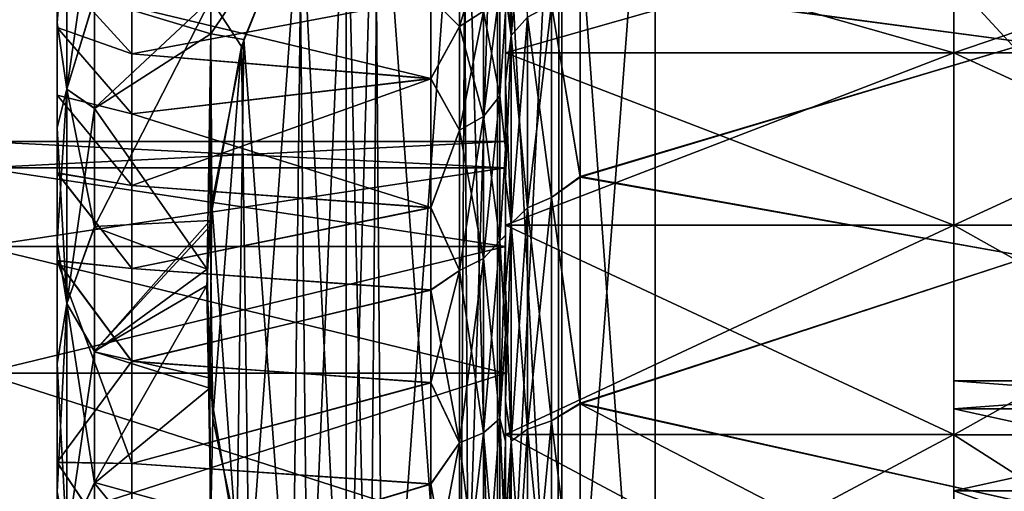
# Model space of a CAD drawing. Header units: metres. Extents: x -62 to 300, y -109 to 109.
# Tile 41 of 256: x -41.49 to -34.9, y -71.54 to -68.39. Entities that reach past the tile are written whole.
import ezdxf

# ---------------------------------------------------------------- set-up
doc = ezdxf.new("R2010")
doc.units = ezdxf.units.M
doc.layers.add('solid_500635', color=7, linetype='CONTINUOUS')

msp = doc.modelspace()

# ---------------------------------------------------------------- linework, layer by layer
at = {"layer": 'solid_500635'}
for points in [[(-37.239399, -65.969872, -15.062011), (-37.239399, -74.630127, -20.06201), (-37.892181, -74.532562, -20.00568)], [(-37.878365, -66.063171, -15.115875), (-37.239399, -65.969872, -15.062011), (-37.892181, -74.532562, -20.00568)], [(-37.239399, -74.630127, 5.7226), (-37.239399, -65.969872, 0.722599), (-37.865692, -66.060005, 0.774636)], [(-29.239401, -65.969872, -15.062011), (-37.239399, -74.630127, -20.06201), (-37.239399, -65.969872, -15.062011)], [(-29.239401, -65.969872, -15.062011), (-29.239401, -74.630127, -20.06201), (-37.239399, -74.630127, -20.06201)], [(-29.239401, -74.630127, 5.7226), (-37.239399, -65.969872, 0.722599), (-37.239399, -74.630127, 5.7226)], [(-29.239401, -74.630127, 5.7226), (-29.239401, -65.969872, 0.722599), (-37.239399, -65.969872, 0.722599)], [(-37.878365, -66.063171, -15.115875), (-38.29311, -74.370338, -19.912024), (-38.293697, -66.229523, -15.211919)], [(-37.878365, -66.063171, -15.115875), (-37.892181, -74.532562, -20.00568), (-38.29311, -74.370338, -19.912024)], [(-37.859783, -74.542007, 5.671723), (-37.865692, -66.060005, 0.774636), (-38.292244, -66.229378, 0.872426)], [(-37.859783, -74.542007, 5.671723), (-37.239399, -74.630127, 5.7226), (-37.865692, -66.060005, 0.774636)], [(-38.293697, -66.229523, -15.211919), (-38.29311, -74.370338, -19.912024), (-38.548706, -74.220604, -19.825571)], [(-38.502178, -66.349014, -15.280906), (-38.293697, -66.229523, -15.211919), (-38.548706, -74.220604, -19.825571)], [(-38.29353, -74.370377, 5.572632), (-38.292244, -66.229378, 0.872426), (-38.519966, -66.360672, 0.948226)], [(-37.859783, -74.542007, 5.671723), (-38.292244, -66.229378, 0.872426), (-38.29353, -74.370377, 5.572632)], [(-39.058777, -73.786133, 5.235319), (-38.519966, -66.360672, 0.948226), (-39.113991, -66.874123, 1.244668)], [(-39.090576, -66.848297, -15.569168), (-38.502178, -66.349014, -15.280906), (-38.548706, -74.220604, -19.825571)], [(-39.058777, -73.786133, 5.235319), (-38.480049, -74.265007, 5.511799), (-38.519966, -66.360672, 0.948226)], [(-38.480049, -74.265007, 5.511799), (-38.29353, -74.370377, 5.572632), (-38.519966, -66.360672, 0.948226)], [(-41.239399, -68.89093, -2.238669), (-41.239399, -67.236946, -1.586302), (-41.239399, -66.429535, -3.180678)], [(-41.239399, -68.439835, -2.995366), (-41.239399, -68.89093, -2.238669), (-41.239399, -66.429535, -3.180678)], [(-41.239399, -68.066376, -3.791248), (-41.239399, -68.439835, -2.995366), (-41.239399, -66.429535, -3.180678)], [(-41.239399, -68.439377, -11.343182), (-41.239399, -66.43071, -11.161655), (-41.239399, -67.239037, -12.756495)], [(-41.239399, -68.439377, -11.343182), (-41.239399, -68.066017, -10.547294), (-41.239399, -66.43071, -11.161655)], [(-39.090576, -66.848297, -15.569168), (-39.148808, -73.686172, -19.517019), (-39.306164, -67.109177, -15.71979)], [(-39.090576, -66.848297, -15.569168), (-38.548706, -74.220604, -19.825571), (-39.148808, -73.686172, -19.517019)], [(-39.306286, -73.490868, 5.064849), (-39.113991, -66.874123, 1.244668), (-39.306458, -67.10936, 1.380482)], [(-39.058777, -73.786133, 5.235319), (-39.113991, -66.874123, 1.244668), (-39.306286, -73.490868, 5.064849)], [(-40.989399, -68.244873, -15.104912), (-40.211205, -67.117912, -14.928155), (-40.211205, -68.482056, -16.301191)], [(-39.604752, -67.576637, -15.989677), (-40.211205, -68.482056, -16.301191), (-40.211205, -67.117912, -14.928155)], [(-39.558632, -73.106117, 4.842714), (-39.306458, -67.10936, 1.380482), (-39.618217, -67.601189, 1.664439)], [(-39.604752, -67.576637, -15.989677), (-39.306164, -67.109177, -15.71979), (-39.305813, -73.491501, -19.404623)], [(-39.558632, -73.106117, 4.842714), (-39.306286, -73.490868, 5.064849), (-39.306458, -67.10936, 1.380482)], [(-39.306164, -67.109177, -15.71979), (-39.148808, -73.686172, -19.517019), (-39.305813, -73.491501, -19.404623)], [(-41.239399, -69.997978, -0.885227), (-41.239399, -67.776199, -0.791494), (-41.239399, -67.236946, -1.586302)], [(-41.239399, -69.412094, -1.53364), (-41.239399, -69.997978, -0.885227), (-41.239399, -67.236946, -1.586302)], [(-41.239399, -68.89093, -2.238669), (-41.239399, -69.412094, -1.53364), (-41.239399, -67.236946, -1.586302)], [(-41.239399, -69.41156, -12.805111), (-41.239399, -67.239037, -12.756495), (-41.239399, -67.77877, -13.551348)], [(-41.239399, -68.890419, -12.099969), (-41.239399, -68.439377, -11.343182), (-41.239399, -67.239037, -12.756495)], [(-41.239399, -69.41156, -12.805111), (-41.239399, -68.890419, -12.099969), (-41.239399, -67.239037, -12.756495)], [(-38.239399, -69.24955, -12.600257), (-38.239399, -67.688538, -12.253039), (-38.239399, -67.244049, -11.410006)], [(-38.239399, -68.335037, -11.140162), (-38.239399, -69.24955, -12.600257), (-38.239399, -67.244049, -11.410006)], [(-38.093094, -67.333679, -12.346413), (-38.201492, -67.474358, -12.265194), (-38.201492, -68.493256, -13.72034)], [(-38.093094, -68.368828, -13.824752), (-38.093094, -67.333679, -12.346413), (-38.201492, -68.493256, -13.72034)], [(-38.201492, -68.493256, -13.72034), (-38.201492, -67.474358, -12.265194), (-38.239399, -68.207932, -13.044716)], [(-38.201492, -67.474358, -2.074217), (-38.201492, -68.493256, -0.619071), (-38.239399, -67.691551, -2.081274)], [(-38.093094, -68.368828, -0.514659), (-38.201492, -68.493256, -0.619071), (-38.201492, -67.474358, -2.074217)], [(-41.174816, -68.850372, 0.922746), (-40.989399, -68.241524, 0.762093), (-40.989399, -67.568062, 0.014008)], [(-41.174816, -67.620003, -0.413793), (-41.174816, -68.850372, 0.922746), (-40.989399, -67.568062, 0.014008)], [(-39.990925, -68.519989, -16.534321), (-40.211205, -68.482056, -16.301191), (-39.604752, -67.576637, -15.989677)], [(-39.990925, -68.519989, -16.534321), (-39.604752, -67.576637, -15.989677), (-39.665943, -72.906754, -19.067019)], [(-39.604752, -67.576637, -15.989677), (-39.305813, -73.491501, -19.404623), (-39.665943, -72.906754, -19.067019)], [(-41.174816, -67.620003, -0.413793), (-41.239399, -67.776199, -0.791494), (-41.239399, -68.40477, -0.029581)], [(-41.174816, -67.620003, -0.413793), (-41.239399, -68.40477, -0.029581), (-41.174816, -68.850372, 0.922746)], [(-41.174816, -67.620003, -13.925618), (-41.239399, -68.407753, -14.313126), (-41.239399, -67.77877, -13.551348)], [(-41.174816, -68.850372, -15.262156), (-41.239399, -68.407753, -14.313126), (-41.174816, -67.620003, -13.925618)], [(-41.174816, -68.850372, -15.262156), (-41.174816, -67.620003, -13.925618), (-40.989399, -68.244873, -15.104912)], [(-40.004501, -68.565414, 2.221138), (-39.618217, -67.601189, 1.664439), (-40.211205, -68.248947, 1.756929)], [(-39.953926, -72.201103, 4.320203), (-39.618217, -67.601189, 1.664439), (-40.004501, -68.565414, 2.221138)], [(-39.953926, -72.201103, 4.320203), (-39.558632, -73.106117, 4.842714), (-39.618217, -67.601189, 1.664439)], [(-38.239399, -69.24955, -12.600257), (-38.239399, -68.207932, -13.044716), (-38.239399, -67.688538, -12.253039)], [(-38.239399, -69.246933, -1.74255), (-38.239399, -67.691551, -2.081274), (-38.239399, -68.211365, -1.289958)], [(-38.201492, -68.493256, -0.619071), (-38.239399, -68.211365, -1.289958), (-38.239399, -67.691551, -2.081274)], [(-38.239399, -69.246933, -1.74255), (-38.239399, -68.333405, -3.202531), (-38.239399, -67.691551, -2.081274)], [(-41.239399, -71.345863, 0.223866), (-41.239399, -68.40477, -0.029581), (-41.239399, -67.776199, -0.791494)], [(-41.239399, -69.997978, -0.885227), (-41.239399, -71.345863, 0.223866), (-41.239399, -67.776199, -0.791494)], [(-38.239399, -68.608902, -2.030871), (-35.239399, -68.608902, -2.030871), (-35.239399, -67.753975, -3.630283)], [(-38.239399, -68.608902, -2.030871), (-35.239399, -67.753975, -3.630283), (-38.239399, -67.753975, -3.630283)], [(-38.239399, -67.753975, -10.709128), (-35.239399, -67.753975, -10.709128), (-35.239399, -68.608902, -12.308539)], [(-38.239399, -67.753975, -10.709128), (-35.239399, -68.608902, -12.308539), (-38.239399, -68.608902, -12.308539)], [(-38.239399, -67.753975, -3.630283), (-38.239399, -67.753975, -10.709128), (-38.239399, -68.608902, -12.308539)], [(-38.239399, -68.608902, -2.030871), (-38.239399, -67.753975, -3.630283), (-38.239399, -68.608902, -12.308539)], [(-35.239399, -67.753975, -10.709128), (-35.239399, -67.753975, -3.630283), (-35.239399, -68.608902, -2.030871)], [(-35.239399, -68.608902, -12.308539), (-35.239399, -67.753975, -10.709128), (-35.239399, -68.608902, -2.030871)], [(-35.239399, -67.75415, -3.6298), (-35.239399, -67.75415, -10.709611), (-35.239399, -68.608871, -12.308682)], [(-32.739399, -68.608871, -12.308682), (-35.239399, -68.608871, -12.308682), (-35.239399, -67.75415, -10.709611)], [(-35.239399, -68.608871, -2.030729), (-35.239399, -67.75415, -3.6298), (-35.239399, -68.608871, -12.308682)], [(-32.739399, -68.608871, -12.308682), (-35.239399, -67.75415, -10.709611), (-32.739399, -67.75415, -10.709611)], [(-32.739399, -67.75415, -3.6298), (-35.239399, -67.75415, -3.6298), (-35.239399, -68.608871, -2.030729)], [(-32.739399, -67.75415, -3.6298), (-35.239399, -68.608871, -2.030729), (-32.739399, -68.608871, -2.030729)], [(-41.239399, -69.997421, -13.453622), (-41.239399, -67.77877, -13.551348), (-41.239399, -68.407753, -14.313126)], [(-41.239399, -69.997421, -13.453622), (-41.239399, -69.41156, -12.805111), (-41.239399, -67.77877, -13.551348)], [(-38.385708, -67.898933, -8.740136), (-38.548058, -68.005615, -8.720195), (-38.548058, -68.43174, -10.217884)], [(-38.385708, -68.330544, -10.257089), (-38.385708, -67.898933, -8.740136), (-38.548058, -68.43174, -10.217884)], [(-37.739399, -68.14254, -0.558663), (-34.739399, -67.920647, -0.842297), (-34.739399, -68.540604, -0.095705)], [(-37.739399, -68.138664, -13.775963), (-34.739399, -68.540604, -14.243707), (-34.739399, -67.920647, -13.497114)], [(-38.548058, -68.43174, -10.217884), (-38.548058, -68.005615, -8.720195), (-38.739399, -68.237457, -9.52669)], [(-38.548058, -68.005615, -5.619216), (-38.548058, -68.43174, -4.121527), (-38.739399, -68.236732, -4.815205)], [(-38.385708, -68.330544, -4.082323), (-38.548058, -68.43174, -4.121527), (-38.548058, -68.005615, -5.619216)], [(-40.739403, -68.615143, -10.56131), (-41.239399, -68.066017, -10.547294), (-41.239399, -68.439377, -11.343182)], [(-40.739395, -68.30114, -9.734515), (-41.239399, -68.066017, -10.547294), (-40.739403, -68.615143, -10.56131)], [(-40.739403, -68.61554, -3.777201), (-41.239399, -68.439835, -2.995366), (-41.239399, -68.066376, -3.791248)], [(-40.739403, -68.61554, -3.777201), (-41.239399, -68.066376, -3.791248), (-40.739395, -68.301407, -4.604069)], [(-37.930744, -68.28569, -13.89451), (-37.739399, -69.435303, -15.114885), (-37.739399, -68.138664, -13.775963)], [(-37.930744, -68.28569, -0.4449), (-37.739399, -68.14254, -0.558663), (-37.739399, -69.439903, 0.779452)], [(-37.739399, -68.138664, -13.775963), (-37.739399, -69.435303, -15.114885), (-34.739399, -68.540604, -14.243707)], [(-37.739399, -69.439903, 0.779452), (-37.739399, -68.14254, -0.558663), (-34.739399, -68.540604, -0.095705)], [(-38.739399, -68.237457, -9.52669), (-40.739395, -68.30114, -9.734515), (-40.739403, -68.615143, -10.56131)], [(-38.739399, -68.782433, -10.917532), (-38.739399, -68.237457, -9.52669), (-40.739403, -68.615143, -10.56131)], [(-38.739399, -68.236732, -4.815205), (-38.739399, -68.780884, -3.424993), (-40.739395, -68.301407, -4.604069)], [(-38.548058, -68.43174, -4.121527), (-38.739399, -68.780884, -3.424993), (-38.739399, -68.236732, -4.815205)], [(-38.548058, -68.43174, -10.217884), (-38.739399, -68.237457, -9.52669), (-38.739399, -68.782433, -10.917532)], [(-38.277309, -68.179077, -4.023644), (-38.277309, -68.895439, -2.584996), (-38.385708, -68.330544, -4.082323)], [(-38.277309, -68.179077, -10.315766), (-38.385708, -68.330544, -10.257089), (-38.385708, -69.033546, -11.668903)], [(-38.277309, -68.895439, -11.754415), (-38.277309, -68.179077, -10.315766), (-38.385708, -69.033546, -11.668903)], [(-38.277309, -68.895439, -11.754415), (-38.239399, -68.335037, -11.140162), (-38.277309, -68.179077, -10.315766)], [(-38.277309, -68.179077, -4.023644), (-38.239399, -68.333405, -3.202531), (-38.277309, -68.895439, -2.584996)], [(-38.239399, -69.831261, -13.282178), (-38.239399, -68.797264, -13.781063), (-38.239399, -68.207932, -13.044716)], [(-38.201492, -68.493256, -13.72034), (-38.239399, -68.207932, -13.044716), (-38.239399, -68.797264, -13.781063)], [(-38.239399, -69.24955, -12.600257), (-38.239399, -69.831261, -13.282178), (-38.239399, -68.207932, -13.044716)], [(-38.239399, -69.828201, -1.060476), (-38.239399, -68.211365, -1.289958), (-38.239399, -68.801064, -0.55404)], [(-38.201492, -68.493256, -0.619071), (-38.239399, -68.801064, -0.55404), (-38.239399, -68.211365, -1.289958)], [(-38.239399, -69.828201, -1.060476), (-38.239399, -69.246933, -1.74255), (-38.239399, -68.211365, -1.289958)], [(-41.174816, -68.850372, 0.922746), (-40.989399, -68.977692, 1.446343), (-40.989399, -68.241524, 0.762093)], [(-41.174816, -68.850372, -15.262156), (-40.989399, -68.244873, -15.104912), (-40.989399, -68.981331, -15.78885)], [(-40.211205, -68.248947, 1.756929), (-40.989399, -68.241524, 0.762093), (-40.989399, -68.977692, 1.446343)], [(-40.989399, -68.981331, -15.78885), (-40.989399, -68.244873, -15.104912), (-40.211205, -68.482056, -16.301191)], [(-40.211205, -68.248947, 1.756929), (-40.989399, -68.977692, 1.446343), (-40.989399, -69.768852, 2.060499)], [(-40.214664, -69.728897, 2.892872), (-40.211205, -68.248947, 1.756929), (-40.989399, -69.768852, 2.060499)], [(-38.739399, -68.780884, -3.424993), (-40.739403, -68.61554, -3.777201), (-40.739395, -68.301407, -4.604069)], [(-40.004501, -68.565414, 2.221138), (-40.211205, -68.248947, 1.756929), (-40.214664, -69.728897, 2.892872)], [(-37.930744, -68.28569, -0.4449), (-37.930744, -69.575195, 0.844605), (-38.093094, -68.368828, -0.514659)], [(-37.930744, -68.28569, -13.89451), (-38.093094, -68.368828, -13.824752), (-38.093094, -69.644951, -15.100881)], [(-37.930744, -69.575195, -15.184016), (-37.930744, -68.28569, -13.89451), (-38.093094, -69.644951, -15.100881)], [(-37.930744, -69.575195, -15.184016), (-37.739399, -69.435303, -15.114885), (-37.930744, -68.28569, -13.89451)], [(-37.930744, -68.28569, -0.4449), (-37.739399, -69.439903, 0.779452), (-37.930744, -69.575195, 0.844605)], [(-38.385708, -68.330544, -4.082323), (-38.385708, -69.033546, -2.670508), (-38.548058, -68.43174, -4.121527)], [(-38.385708, -68.330544, -10.257089), (-38.548058, -68.43174, -10.217884), (-38.548058, -69.125816, -11.611772)], [(-38.385708, -69.033546, -11.668903), (-38.385708, -68.330544, -10.257089), (-38.548058, -69.125816, -11.611772)], [(-38.277309, -68.895439, -2.584996), (-38.385708, -69.033546, -2.670508), (-38.385708, -68.330544, -4.082323)], [(-38.277309, -68.895439, -2.584996), (-38.239399, -68.333405, -3.202531), (-38.239399, -69.246933, -1.74255)], [(-38.277309, -68.895439, -11.754415), (-38.239399, -69.24955, -12.600257), (-38.239399, -68.335037, -11.140162)], [(-38.093094, -68.368828, -0.514659), (-38.093094, -69.644951, 0.76147), (-38.201492, -68.493256, -0.619071)], [(-38.093094, -68.368828, -13.824752), (-38.201492, -68.493256, -13.72034), (-38.201492, -69.749367, -14.976447)], [(-38.093094, -69.644951, -15.100881), (-38.093094, -68.368828, -13.824752), (-38.201492, -69.749367, -14.976447)], [(-37.930744, -69.575195, 0.844605), (-38.093094, -69.644951, 0.76147), (-38.093094, -68.368828, -0.514659)], [(-41.239399, -72.095268, 0.674327), (-41.239399, -69.106735, 0.677936), (-41.239399, -68.40477, -0.029581)], [(-41.174816, -68.850372, 0.922746), (-41.239399, -68.40477, -0.029581), (-41.239399, -69.106735, 0.677936)], [(-41.239399, -71.345863, 0.223866), (-41.239399, -72.095268, 0.674327), (-41.239399, -68.40477, -0.029581)], [(-41.239399, -71.345192, -14.562831), (-41.239399, -68.407753, -14.313126), (-41.239399, -69.110046, -15.020383)], [(-41.174816, -68.850372, -15.262156), (-41.239399, -69.110046, -15.020383), (-41.239399, -68.407753, -14.313126)], [(-41.239399, -71.345192, -14.562831), (-41.239399, -69.997421, -13.453622), (-41.239399, -68.407753, -14.313126)], [(-38.548058, -69.125816, -11.611772), (-38.548058, -68.43174, -10.217884), (-38.739399, -68.782433, -10.917532)], [(-38.548058, -68.43174, -4.121527), (-38.548058, -69.125816, -2.727639), (-38.739399, -68.780884, -3.424993)], [(-38.385708, -69.033546, -2.670508), (-38.548058, -69.125816, -2.727639), (-38.548058, -68.43174, -4.121527)], [(-40.739399, -69.01516, -11.351938), (-41.239399, -68.439377, -11.343182), (-41.239399, -68.890419, -12.099969)], [(-40.739403, -68.615143, -10.56131), (-41.239399, -68.439377, -11.343182), (-40.739399, -69.01516, -11.351938)], [(-40.739399, -69.015648, -2.986613), (-41.239399, -68.89093, -2.238669), (-41.239399, -68.439835, -2.995366)], [(-40.739399, -69.015648, -2.986613), (-41.239399, -68.439835, -2.995366), (-40.739403, -68.61554, -3.777201)], [(-40.989399, -68.981331, -15.78885), (-40.211205, -68.482056, -16.301191), (-40.234863, -70.054321, -17.420166)], [(-40.204475, -69.616486, -17.167381), (-40.234863, -70.054321, -17.420166), (-40.211205, -68.482056, -16.301191)], [(-39.990925, -68.519989, -16.534321), (-40.204475, -69.616486, -17.167381), (-40.211205, -68.482056, -16.301191)], [(-38.201492, -68.493256, -13.72034), (-38.239399, -68.797264, -13.781063), (-38.239399, -69.45182, -14.456866)], [(-38.201492, -69.749367, -14.976447), (-38.201492, -68.493256, -13.72034), (-38.239399, -69.45182, -14.456866)], [(-38.201492, -68.493256, -0.619071), (-38.201492, -69.749367, 0.637036), (-38.239399, -68.801064, -0.55404)], [(-38.093094, -69.644951, 0.76147), (-38.201492, -69.749367, 0.637036), (-38.201492, -68.493256, -0.619071)], [(-40.196461, -71.052589, 3.657108), (-40.004501, -68.565414, 2.221138), (-40.214664, -69.728897, 2.892872)], [(-39.990925, -68.519989, -16.534321), (-40.037766, -71.912003, -18.492701), (-40.204475, -69.616486, -17.167381)], [(-39.953926, -72.201103, 4.320203), (-40.004501, -68.565414, 2.221138), (-40.196461, -71.052589, 3.657108)], [(-39.990925, -68.519989, -16.534321), (-39.665943, -72.906754, -19.067019), (-40.037766, -71.912003, -18.492701)], [(-37.739399, -69.439903, 0.779452), (-34.739399, -68.540604, -0.095705), (-34.739399, -69.972183, 1.209294)], [(-37.739399, -69.435303, -15.114885), (-34.739399, -69.972183, -15.548705), (-34.739399, -68.540604, -14.243707)], [(-38.739399, -68.782433, -10.917532), (-40.739403, -68.615143, -10.56131), (-40.739399, -69.01516, -11.351938)], [(-38.739399, -68.780884, -3.424993), (-40.739399, -69.015648, -2.986613), (-40.739403, -68.61554, -3.777201)], [(-38.239399, -69.759651, -0.628668), (-35.239399, -69.759651, -0.628668), (-35.239399, -68.608902, -2.030871)], [(-38.239399, -69.759651, -0.628668), (-35.239399, -68.608902, -2.030871), (-38.239399, -68.608902, -2.030871)], [(-38.239399, -68.608902, -12.308539), (-35.239399, -68.608902, -12.308539), (-35.239399, -69.759651, -13.710743)], [(-38.239399, -68.608902, -12.308539), (-35.239399, -69.759651, -13.710743), (-38.239399, -69.759651, -13.710743)], [(-38.239399, -68.608902, -2.030871), (-38.239399, -68.608902, -12.308539), (-38.239399, -69.759651, -13.710743)], [(-38.239399, -69.199997, -7.169705), (-38.239399, -68.608902, -2.030871), (-38.239399, -69.759651, -13.710743)], [(-38.239399, -69.378067, -5.589985), (-38.239399, -69.759651, -0.628668), (-38.239399, -68.608902, -2.030871)], [(-38.239399, -69.199997, -7.169705), (-38.239399, -69.378067, -5.589985), (-38.239399, -68.608902, -2.030871)], [(-35.239399, -68.608871, -2.030729), (-35.239399, -68.608871, -12.308682), (-35.239399, -69.759193, -13.710363)], [(-32.739399, -69.759193, -13.710363), (-35.239399, -69.759193, -13.710363), (-35.239399, -68.608871, -12.308682)], [(-35.239399, -69.759193, -0.629047), (-35.239399, -68.608871, -2.030729), (-35.239399, -69.759193, -13.710363)], [(-32.739399, -69.759193, -13.710363), (-35.239399, -68.608871, -12.308682), (-32.739399, -68.608871, -12.308682)], [(-32.739399, -68.608871, -2.030729), (-35.239399, -68.608871, -2.030729), (-35.239399, -69.759193, -0.629047)], [(-32.739399, -68.608871, -2.030729), (-35.239399, -69.759193, -0.629047), (-32.739399, -69.759193, -0.629047)], [(-35.239399, -68.608902, -12.308539), (-35.239399, -68.608902, -2.030871), (-35.239399, -69.759651, -0.628668)], [(-35.239399, -69.759651, -13.710743), (-35.239399, -68.608902, -12.308539), (-35.239399, -69.759651, -0.628668)], [(-38.739399, -68.780884, -3.424993), (-38.739399, -69.642891, -2.04692), (-40.739399, -69.015648, -2.986613)], [(-38.739399, -68.782433, -10.917532), (-40.739399, -69.01516, -11.351938), (-40.739399, -69.495628, -12.095205)], [(-38.739399, -69.645378, -12.295716), (-38.739399, -68.782433, -10.917532), (-40.739399, -69.495628, -12.095205)], [(-38.548058, -69.125816, -2.727639), (-38.739399, -69.642891, -2.04692), (-38.739399, -68.780884, -3.424993)], [(-38.548058, -69.125816, -11.611772), (-38.739399, -68.782433, -10.917532), (-38.739399, -69.645378, -12.295716)], [(-38.239399, -70.489067, -13.910561), (-38.239399, -69.45182, -14.456866), (-38.239399, -68.797264, -13.781063)], [(-38.239399, -69.831261, -13.282178), (-38.239399, -70.489067, -13.910561), (-38.239399, -68.797264, -13.781063)], [(-38.239399, -70.485641, -0.431806), (-38.239399, -68.801064, -0.55404), (-38.239399, -69.455978, 0.121363)], [(-38.201492, -69.749367, 0.637036), (-38.239399, -69.455978, 0.121363), (-38.239399, -68.801064, -0.55404)], [(-38.239399, -70.485641, -0.431806), (-38.239399, -69.828201, -1.060476), (-38.239399, -68.801064, -0.55404)], [(-41.174816, -68.850372, 0.922746), (-41.239399, -69.106735, 0.677936), (-41.239399, -69.871735, 1.315974)], [(-41.174816, -68.850372, 0.922746), (-41.239399, -69.871735, 1.315974), (-41.174816, -70.283951, 2.038544)], [(-41.174816, -70.283951, -16.377954), (-41.239399, -69.110046, -15.020383), (-41.174816, -68.850372, -15.262156)], [(-40.739399, -69.495628, -12.095205), (-41.239399, -68.890419, -12.099969), (-41.239399, -69.41156, -12.805111)], [(-40.739399, -69.01516, -11.351938), (-41.239399, -68.890419, -12.099969), (-40.739399, -69.495628, -12.095205)], [(-40.739395, -69.496178, -2.243452), (-41.239399, -69.412094, -1.53364), (-41.239399, -68.89093, -2.238669)], [(-40.739395, -69.496178, -2.243452), (-41.239399, -68.89093, -2.238669), (-40.739399, -69.015648, -2.986613)], [(-41.174816, -68.850372, -15.262156), (-40.989399, -68.981331, -15.78885), (-40.989399, -69.77272, -16.402643)], [(-41.174816, -70.283951, -16.377954), (-41.174816, -68.850372, -15.262156), (-40.989399, -69.77272, -16.402643)], [(-41.174816, -68.850372, 0.922746), (-41.174816, -70.283951, 2.038544), (-40.989399, -68.977692, 1.446343)], [(-38.277309, -68.895439, -2.584996), (-38.277309, -69.863953, -1.302476), (-38.385708, -69.033546, -2.670508)], [(-38.277309, -68.895439, -11.754415), (-38.385708, -69.033546, -11.668903), (-38.385708, -69.983994, -12.927503)], [(-38.277309, -69.863953, -13.036935), (-38.277309, -68.895439, -11.754415), (-38.385708, -69.983994, -12.927503)], [(-38.277309, -69.863953, -13.036935), (-38.239399, -69.24955, -12.600257), (-38.277309, -68.895439, -11.754415)], [(-38.277309, -68.895439, -2.584996), (-38.239399, -69.246933, -1.74255), (-38.277309, -69.863953, -1.302476)], [(-41.174816, -70.283951, 2.038544), (-40.989399, -69.768852, 2.060499), (-40.989399, -68.977692, 1.446343)], [(-40.989399, -69.77272, -16.402643), (-40.989399, -68.981331, -15.78885), (-40.234863, -70.054321, -17.420166)], [(-38.739399, -69.642891, -2.04692), (-40.739395, -69.496178, -2.243452), (-40.739399, -69.015648, -2.986613)], [(-38.385708, -69.033546, -2.670508), (-38.385708, -69.983994, -1.411908), (-38.548058, -69.125816, -2.727639)], [(-38.385708, -69.033546, -11.668903), (-38.548058, -69.125816, -11.611772), (-38.548058, -70.064201, -12.85439)], [(-38.385708, -69.983994, -12.927503), (-38.385708, -69.033546, -11.668903), (-38.548058, -70.064201, -12.85439)], [(-38.277309, -69.863953, -1.302476), (-38.385708, -69.983994, -1.411908), (-38.385708, -69.033546, -2.670508)], [(-41.239399, -72.887627, 1.050104), (-41.239399, -69.871735, 1.315974), (-41.239399, -69.106735, 0.677936)], [(-41.239399, -72.095268, 0.674327), (-41.239399, -72.887627, 1.050104), (-41.239399, -69.106735, 0.677936)], [(-41.239399, -72.886856, -15.389193), (-41.239399, -69.110046, -15.020383), (-41.239399, -69.875275, -15.658069)], [(-41.174816, -70.283951, -16.377954), (-41.239399, -69.875275, -15.658069), (-41.239399, -69.110046, -15.020383)], [(-41.239399, -72.094543, -15.013347), (-41.239399, -71.345192, -14.562831), (-41.239399, -69.110046, -15.020383)], [(-41.239399, -72.886856, -15.389193), (-41.239399, -72.094543, -15.013347), (-41.239399, -69.110046, -15.020383)], [(-38.548058, -70.064201, -12.85439), (-38.548058, -69.125816, -11.611772), (-38.739399, -69.645378, -12.295716)], [(-38.548058, -69.125816, -2.727639), (-38.548058, -70.064201, -1.485021), (-38.739399, -69.642891, -2.04692)], [(-38.385708, -69.983994, -1.411908), (-38.548058, -70.064201, -1.485021), (-38.548058, -69.125816, -2.727639)], [(-38.239399, -69.378067, -8.749426), (-41.739399, -69.378067, -8.749426), (-41.739399, -69.199997, -7.169705)], [(-38.239399, -69.199997, -7.169705), (-41.739399, -69.199997, -7.169705), (-41.739399, -69.378067, -5.589985)], [(-38.239399, -69.378067, -8.749426), (-41.739399, -69.199997, -7.169705), (-38.239399, -69.199997, -7.169705)], [(-38.239399, -69.199997, -7.169705), (-41.739399, -69.378067, -5.589985), (-38.239399, -69.378067, -5.589985)], [(-38.239399, -69.378067, -8.749426), (-38.239399, -69.199997, -7.169705), (-38.239399, -69.759651, -13.710743)], [(-38.277309, -69.863953, -1.302476), (-38.239399, -69.246933, -1.74255), (-38.239399, -69.828201, -1.060476)], [(-38.277309, -69.863953, -13.036935), (-38.239399, -69.831261, -13.282178), (-38.239399, -69.24955, -12.600257)], [(-38.239399, -69.90332, -10.250631), (-41.739399, -69.90332, -10.250631), (-41.739399, -69.378067, -8.749426)], [(-38.239399, -69.90332, -10.250631), (-41.739399, -69.378067, -8.749426), (-38.239399, -69.378067, -8.749426)], [(-38.239399, -69.378067, -5.589985), (-41.739399, -69.378067, -5.589985), (-41.739399, -69.90332, -4.08878)], [(-38.239399, -69.378067, -5.589985), (-41.739399, -69.90332, -4.08878), (-38.239399, -69.90332, -4.08878)], [(-40.739399, -70.049355, -12.781253), (-41.239399, -69.41156, -12.805111), (-41.239399, -69.997421, -13.453622)], [(-40.739399, -69.495628, -12.095205), (-41.239399, -69.41156, -12.805111), (-40.739399, -70.049355, -12.781253)], [(-40.739399, -70.049927, -1.557524), (-41.239399, -69.997978, -0.885227), (-41.239399, -69.412094, -1.53364)], [(-40.739399, -70.049927, -1.557524), (-41.239399, -69.412094, -1.53364), (-40.739395, -69.496178, -2.243452)], [(-38.239399, -69.90332, -10.250631), (-38.239399, -69.378067, -8.749426), (-38.239399, -69.759651, -13.710743)], [(-38.239399, -69.378067, -5.589985), (-38.239399, -69.90332, -4.08878), (-38.239399, -69.759651, -0.628668)], [(-38.239399, -71.975075, -14.948243), (-38.239399, -70.166771, -15.067894), (-38.239399, -69.45182, -14.456866)], [(-38.201492, -69.749367, -14.976447), (-38.239399, -69.45182, -14.456866), (-38.239399, -70.166771, -15.067894)], [(-38.239399, -71.206352, -14.467752), (-38.239399, -71.975075, -14.948243), (-38.239399, -69.45182, -14.456866)], [(-38.239399, -70.489067, -13.910561), (-38.239399, -71.206352, -14.467752), (-38.239399, -69.45182, -14.456866)], [(-38.239399, -71.202637, 0.125748), (-38.239399, -69.455978, 0.121363), (-38.239399, -70.171288, 0.731987)], [(-38.201492, -69.749367, 0.637036), (-38.239399, -70.171288, 0.731987), (-38.239399, -69.455978, 0.121363)], [(-38.239399, -71.202637, 0.125748), (-38.239399, -70.485641, -0.431806), (-38.239399, -69.455978, 0.121363)], [(-37.930744, -69.575195, -15.184016), (-37.739399, -70.950462, -16.204773), (-37.739399, -69.435303, -15.114885)], [(-37.930744, -69.575195, 0.844605), (-37.739399, -69.439903, 0.779452), (-37.739399, -70.95575, 1.868489)], [(-37.739399, -69.435303, -15.114885), (-37.739399, -70.950462, -16.204773), (-34.739399, -69.972183, -15.548705)], [(-37.739399, -70.95575, 1.868489), (-37.739399, -69.439903, 0.779452), (-34.739399, -69.972183, 1.209294)], [(-38.739399, -69.645378, -12.295716), (-40.739399, -69.495628, -12.095205), (-40.739399, -70.049355, -12.781253)], [(-38.739399, -69.642891, -2.04692), (-40.739399, -70.049927, -1.557524), (-40.739395, -69.496178, -2.243452)], [(-40.204475, -69.616486, -17.167381), (-40.216705, -70.850296, -17.879723), (-40.234863, -70.054321, -17.420166)], [(-40.204475, -69.616486, -17.167381), (-40.037766, -71.912003, -18.492701), (-40.216705, -70.850296, -17.879723)], [(-37.930744, -69.575195, 0.844605), (-37.930744, -71.069031, 1.8906), (-38.093094, -69.644951, 0.76147)], [(-37.930744, -69.575195, -15.184016), (-38.093094, -69.644951, -15.100881), (-38.093094, -71.123291, -16.136024)], [(-37.930744, -71.069031, -16.230011), (-37.930744, -69.575195, -15.184016), (-38.093094, -71.123291, -16.136024)], [(-37.930744, -71.069031, -16.230011), (-37.739399, -70.950462, -16.204773), (-37.930744, -69.575195, -15.184016)], [(-37.930744, -69.575195, 0.844605), (-37.739399, -70.95575, 1.868489), (-37.930744, -71.069031, 1.8906)], [(-38.739399, -69.642891, -2.04692), (-38.739399, -70.191986, -1.403237), (-40.739399, -70.049927, -1.557524)], [(-38.739399, -70.194893, -12.939254), (-38.739399, -69.645378, -12.295716), (-40.739399, -70.049355, -12.781253)], [(-38.548058, -70.064201, -1.485021), (-38.739399, -70.191986, -1.403237), (-38.739399, -69.642891, -2.04692)], [(-38.548058, -70.064201, -12.85439), (-38.739399, -69.645378, -12.295716), (-38.739399, -70.194893, -12.939254)], [(-38.093094, -69.644951, 0.76147), (-38.093094, -71.123291, 1.796614), (-38.201492, -69.749367, 0.637036)], [(-38.093094, -69.644951, -15.100881), (-38.201492, -69.749367, -14.976447), (-38.201492, -71.204514, -15.995351)], [(-38.093094, -71.123291, -16.136024), (-38.093094, -69.644951, -15.100881), (-38.201492, -71.204514, -15.995351)], [(-37.930744, -71.069031, 1.8906), (-38.093094, -71.123291, 1.796614), (-38.093094, -69.644951, 0.76147)], [(-40.214664, -69.728897, 2.892872), (-40.989399, -69.768852, 2.060499), (-40.989399, -70.6036, 2.59777)], [(-40.217903, -69.768791, 2.915906), (-40.214664, -69.728897, 2.892872), (-40.989399, -70.6036, 2.59777)], [(-40.237637, -70.163063, 3.14354), (-40.214664, -69.728897, 2.892872), (-40.217903, -69.768791, 2.915906)], [(-40.196461, -71.052589, 3.657108), (-40.214664, -69.728897, 2.892872), (-40.237637, -70.163063, 3.14354)], [(-38.201492, -69.749367, -14.976447), (-38.239399, -70.166771, -15.067894), (-38.239399, -70.936867, -15.609853)], [(-38.201492, -71.204514, -15.995351), (-38.201492, -69.749367, -14.976447), (-38.239399, -70.936867, -15.609853)], [(-38.201492, -69.749367, 0.637036), (-38.201492, -71.204514, 1.65594), (-38.239399, -70.171288, 0.731987)], [(-38.093094, -71.123291, 1.796614), (-38.201492, -71.204514, 1.65594), (-38.201492, -69.749367, 0.637036)], [(-41.174816, -70.283951, 2.038544), (-40.989399, -70.6036, 2.59777), (-40.989399, -69.768852, 2.060499)], [(-41.174816, -70.283951, -16.377954), (-40.989399, -69.77272, -16.402643), (-40.989399, -70.607658, -16.939547)], [(-40.237637, -70.163063, 3.14354), (-40.217903, -69.768791, 2.915906), (-40.989399, -70.6036, 2.59777)], [(-40.989399, -70.607658, -16.939547), (-40.989399, -69.77272, -16.402643), (-40.234863, -70.054321, -17.420166)], [(-38.239399, -71.160759, 0.521237), (-35.239399, -71.160759, 0.521237), (-35.239399, -69.759651, -0.628668)], [(-38.239399, -71.160759, 0.521237), (-35.239399, -69.759651, -0.628668), (-38.239399, -69.759651, -0.628668)], [(-38.239399, -69.759651, -13.710743), (-35.239399, -69.759651, -13.710743), (-35.239399, -71.160759, -14.860647)], [(-38.239399, -69.759651, -13.710743), (-35.239399, -71.160759, -14.860647), (-38.239399, -71.160759, -14.860647)], [(-38.239399, -69.90332, -10.250631), (-38.239399, -69.759651, -13.710743), (-38.239399, -71.160759, -14.860647)], [(-38.239399, -70.748802, -2.743284), (-38.239399, -71.160759, 0.521237), (-38.239399, -69.759651, -0.628668)], [(-38.239399, -69.90332, -4.08878), (-38.239399, -70.748802, -2.743284), (-38.239399, -69.759651, -0.628668)], [(-35.239399, -69.759193, -0.629047), (-35.239399, -69.759193, -13.710363), (-35.239399, -71.160957, -14.860769)], [(-32.739399, -71.160957, -14.860769), (-35.239399, -71.160957, -14.860769), (-35.239399, -69.759193, -13.710363)], [(-35.239399, -70.800026, -7.169705), (-35.239399, -69.759193, -0.629047), (-35.239399, -71.160957, -14.860769)], [(-32.739399, -71.160957, -14.860769), (-35.239399, -69.759193, -13.710363), (-32.739399, -69.759193, -13.710363)], [(-35.239399, -70.987457, -5.746073), (-35.239399, -71.160957, 0.521358), (-35.239399, -69.759193, -0.629047)], [(-32.739399, -69.759193, -0.629047), (-35.239399, -69.759193, -0.629047), (-35.239399, -71.160957, 0.521358)], [(-35.239399, -70.800026, -7.169705), (-35.239399, -70.987457, -5.746073), (-35.239399, -69.759193, -0.629047)], [(-32.739399, -69.759193, -0.629047), (-35.239399, -71.160957, 0.521358), (-32.739399, -71.160957, 0.521358)], [(-35.239399, -69.759651, -13.710743), (-35.239399, -69.759651, -0.628668), (-35.239399, -71.160759, 0.521237)], [(-35.239399, -71.160759, -14.860647), (-35.239399, -69.759651, -13.710743), (-35.239399, -71.160759, 0.521237)], [(-41.239399, -76.3004, 1.7302), (-41.239399, -70.684196, 1.874443), (-41.239399, -69.871735, 1.315974)], [(-41.174816, -70.283951, 2.038544), (-41.239399, -69.871735, 1.315974), (-41.239399, -70.684196, 1.874443)], [(-41.239399, -74.56044, 1.558604), (-41.239399, -76.3004, 1.7302), (-41.239399, -69.871735, 1.315974)], [(-41.239399, -73.711792, 1.345525), (-41.239399, -74.56044, 1.558604), (-41.239399, -69.871735, 1.315974)], [(-41.239399, -72.887627, 1.050104), (-41.239399, -73.711792, 1.345525), (-41.239399, -69.871735, 1.315974)], [(-41.239399, -73.710991, -15.684692), (-41.239399, -69.875275, -15.658069), (-41.239399, -70.687943, -16.216179)], [(-41.174816, -70.283951, -16.377954), (-41.239399, -70.687943, -16.216179), (-41.239399, -69.875275, -15.658069)], [(-41.239399, -73.710991, -15.684692), (-41.239399, -72.886856, -15.389193), (-41.239399, -69.875275, -15.658069)], [(-38.277309, -69.863953, -1.302476), (-38.277309, -71.051643, -0.219756), (-38.385708, -69.983994, -1.411908)], [(-38.277309, -69.863953, -13.036935), (-38.385708, -69.983994, -12.927503), (-38.385708, -71.149529, -13.990028)], [(-38.277309, -71.051643, -14.119655), (-38.277309, -69.863953, -13.036935), (-38.385708, -71.149529, -13.990028)], [(-38.277309, -69.863953, -1.302476), (-38.239399, -69.828201, -1.060476), (-38.239399, -70.485641, -0.431806)], [(-38.277309, -71.051643, -14.119655), (-38.239399, -70.489067, -13.910561), (-38.239399, -69.831261, -13.282178)], [(-38.277309, -71.051643, -14.119655), (-38.239399, -69.831261, -13.282178), (-38.277309, -69.863953, -13.036935)], [(-38.277309, -69.863953, -1.302476), (-38.239399, -70.485641, -0.431806), (-38.277309, -71.051643, -0.219756)], [(-38.239399, -70.748802, -11.596127), (-41.739399, -70.748802, -11.596127), (-41.739399, -69.90332, -10.250631)], [(-38.239399, -70.748802, -11.596127), (-41.739399, -69.90332, -10.250631), (-38.239399, -69.90332, -10.250631)], [(-38.239399, -69.90332, -4.08878), (-41.739399, -69.90332, -4.08878), (-41.739399, -70.748802, -2.743284)], [(-38.239399, -69.90332, -4.08878), (-41.739399, -70.748802, -2.743284), (-38.239399, -70.748802, -2.743284)], [(-38.239399, -70.748802, -11.596127), (-38.239399, -69.90332, -10.250631), (-38.239399, -71.160759, -14.860647)], [(-40.739403, -70.670273, -13.403979), (-41.239399, -69.997421, -13.453622), (-41.239399, -71.345192, -14.562831)], [(-40.739399, -70.049355, -12.781253), (-41.239399, -69.997421, -13.453622), (-40.739403, -70.670273, -13.403979)], [(-40.739403, -71.353508, -0.380582), (-41.239399, -71.345863, 0.223866), (-41.239399, -69.997978, -0.885227)], [(-40.739403, -70.670883, -0.934879), (-41.239399, -69.997978, -0.885227), (-40.739399, -70.049927, -1.557524)], [(-40.739403, -71.353508, -0.380582), (-41.239399, -69.997978, -0.885227), (-40.739403, -70.670883, -0.934879)], [(-38.385708, -69.983994, -1.411908), (-38.385708, -71.149529, -0.349383), (-38.548058, -70.064201, -1.485021)], [(-38.385708, -69.983994, -12.927503), (-38.548058, -70.064201, -12.85439), (-38.548058, -71.214935, -13.903423)], [(-38.385708, -71.149529, -13.990028), (-38.385708, -69.983994, -12.927503), (-38.548058, -71.214935, -13.903423)], [(-38.277309, -71.051643, -0.219756), (-38.385708, -71.149529, -0.349383), (-38.385708, -69.983994, -1.411908)], [(-37.739399, -70.95575, 1.868489), (-34.739399, -69.972183, 1.209294), (-34.739399, -71.620049, 2.229636)], [(-37.739399, -70.950462, -16.204773), (-34.739399, -71.620049, -16.569048), (-34.739399, -69.972183, -15.548705)], [(-40.989399, -70.607658, -16.939547), (-40.234863, -70.054321, -17.420166), (-40.222168, -70.779823, -17.839035)], [(-38.739399, -70.194893, -12.939254), (-40.739399, -70.049355, -12.781253), (-40.739403, -70.670273, -13.403979)], [(-38.739399, -70.191986, -1.403237), (-40.739403, -70.670883, -0.934879), (-40.739399, -70.049927, -1.557524)], [(-40.234863, -70.054321, -17.420166), (-40.216705, -70.850296, -17.879723), (-40.222168, -70.779823, -17.839035)], [(-38.548058, -70.064201, -12.85439), (-38.739399, -70.194893, -12.939254), (-38.739399, -70.815155, -13.53182)], [(-38.548058, -71.214935, -13.903423), (-38.548058, -70.064201, -12.85439), (-38.739399, -70.815155, -13.53182)], [(-38.548058, -70.064201, -1.485021), (-38.548058, -71.214935, -0.435988), (-38.739399, -70.191986, -1.403237)], [(-38.385708, -71.149529, -0.349383), (-38.548058, -71.214935, -0.435988), (-38.548058, -70.064201, -1.485021)], [(-40.237637, -70.163063, 3.14354), (-40.989399, -70.6036, 2.59777), (-40.989399, -71.481689, 3.05949)], [(-40.211205, -71.694962, 3.934251), (-40.237637, -70.163063, 3.14354), (-40.989399, -71.481689, 3.05949)], [(-38.739399, -70.191986, -1.403237), (-38.739399, -70.811897, -0.8104), (-40.739403, -70.670883, -0.934879)], [(-38.739399, -70.815155, -13.53182), (-38.739399, -70.194893, -12.939254), (-40.739403, -70.670273, -13.403979)], [(-40.196461, -71.052589, 3.657108), (-40.237637, -70.163063, 3.14354), (-40.211205, -71.694962, 3.934251)], [(-38.548058, -71.214935, -0.435988), (-38.739399, -70.811897, -0.8104), (-38.739399, -70.191986, -1.403237)], [(-38.239399, -72.786095, -15.346634), (-38.239399, -70.936867, -15.609853), (-38.239399, -70.166771, -15.067894)], [(-38.239399, -71.975075, -14.948243), (-38.239399, -72.786095, -15.346634), (-38.239399, -70.166771, -15.067894)], [(-38.239399, -72.78199, 1.005455), (-38.239399, -70.171288, 0.731987), (-38.239399, -70.941719, 1.273523)], [(-38.201492, -71.204514, 1.65594), (-38.239399, -70.941719, 1.273523), (-38.239399, -70.171288, 0.731987)], [(-38.239399, -71.971146, 0.606647), (-38.239399, -71.202637, 0.125748), (-38.239399, -70.171288, 0.731987)], [(-38.239399, -72.78199, 1.005455), (-38.239399, -71.971146, 0.606647), (-38.239399, -70.171288, 0.731987)], [(-41.174816, -70.283951, 2.038544), (-41.239399, -70.684196, 1.874443), (-41.239399, -71.541878, 2.353529)], [(-41.174816, -70.283951, 2.038544), (-41.239399, -71.541878, 2.353529), (-41.174816, -71.88163, 2.903164)], [(-41.174816, -71.88163, -17.242575), (-41.239399, -70.687943, -16.216179), (-41.174816, -70.283951, -16.377954)], [(-41.174816, -70.283951, -16.377954), (-40.989399, -70.607658, -16.939547), (-40.989399, -71.485939, -17.400898)], [(-41.174816, -71.88163, -17.242575), (-41.174816, -70.283951, -16.377954), (-40.989399, -71.485939, -17.400898)], [(-41.174816, -70.283951, 2.038544), (-41.174816, -71.88163, 2.903164), (-40.989399, -70.6036, 2.59777)], [(-38.277309, -71.051643, -0.219756), (-38.239399, -70.485641, -0.431806), (-38.239399, -71.202637, 0.125748)], [(-38.277309, -71.051643, -14.119655), (-38.239399, -71.206352, -14.467752), (-38.239399, -70.489067, -13.910561)], [(-41.174816, -71.88163, 2.903164), (-40.989399, -71.481689, 3.05949), (-40.989399, -70.6036, 2.59777)], [(-40.989399, -70.607658, -16.939547), (-40.222168, -70.779823, -17.839035), (-40.216705, -70.850296, -17.879723)], [(-40.989399, -71.485939, -17.400898), (-40.989399, -70.607658, -16.939547), (-40.216705, -70.850296, -17.879723)], [(-40.739403, -70.670273, -13.403979), (-41.239399, -71.345192, -14.562831), (-40.739403, -71.352829, -13.958338)], [(-38.739399, -70.815155, -13.53182), (-40.739403, -70.670273, -13.403979), (-40.739403, -71.352829, -13.958338)], [(-38.739399, -70.811897, -0.8104), (-40.739403, -71.353508, -0.380582), (-40.739403, -70.670883, -0.934879)], [(-41.239399, -81.912056, 1.876768), (-41.239399, -71.541878, 2.353529), (-41.239399, -70.684196, 1.874443)], [(-41.239399, -76.3004, 1.7302), (-41.239399, -81.912056, 1.876768), (-41.239399, -70.684196, 1.874443)], [(-41.239399, -70.687943, -16.216179), (-41.239399, -81.058121, -16.69294), (-41.239399, -81.915802, -16.213854)], [(-41.239399, -76.299599, -16.069611), (-41.239399, -70.687943, -16.216179), (-41.239399, -81.915802, -16.213854)], [(-41.239399, -70.687943, -16.216179), (-41.239399, -71.545799, -16.694901), (-41.239399, -81.058121, -16.69294)], [(-41.174816, -71.88163, -17.242575), (-41.239399, -71.545799, -16.694901), (-41.239399, -70.687943, -16.216179)], [(-41.239399, -74.559639, -15.897855), (-41.239399, -73.710991, -15.684692), (-41.239399, -70.687943, -16.216179)], [(-41.239399, -76.299599, -16.069611), (-41.239399, -74.559639, -15.897855), (-41.239399, -70.687943, -16.216179)], [(-38.239399, -71.873581, -12.720907), (-41.739399, -71.873581, -12.720907), (-41.739399, -70.748802, -11.596127)], [(-38.239399, -71.873581, -12.720907), (-41.739399, -70.748802, -11.596127), (-38.239399, -70.748802, -11.596127)], [(-38.239399, -70.748802, -2.743284), (-41.739399, -70.748802, -2.743284), (-41.739399, -71.873581, -1.618504)], [(-38.239399, -70.748802, -2.743284), (-41.739399, -71.873581, -1.618504), (-38.239399, -71.873581, -1.618504)], [(-38.239399, -71.873581, -12.720907), (-38.239399, -70.748802, -11.596127), (-38.239399, -71.160759, -14.860647)], [(-38.239399, -70.748802, -2.743284), (-38.239399, -71.873581, -1.618504), (-38.239399, -71.160759, 0.521237)], [(-35.239399, -70.987457, -8.593338), (-35.239399, -70.800026, -7.169705), (-35.239399, -71.160957, -14.860769)], [(-32.739399, -70.987457, -5.746073), (-35.239399, -70.987457, -5.746073), (-35.239399, -70.800026, -7.169705)], [(-32.739399, -70.800026, -7.169705), (-35.239399, -70.800026, -7.169705), (-35.239399, -70.987457, -8.593338)], [(-32.739399, -70.987457, -5.746073), (-35.239399, -70.800026, -7.169705), (-32.739399, -70.800026, -7.169705)], [(-32.739399, -70.800026, -7.169705), (-35.239399, -70.987457, -8.593338), (-32.739399, -70.987457, -8.593338)], [(-40.989399, -71.485939, -17.400898), (-40.216705, -70.850296, -17.879723), (-40.211205, -72.43927, -18.553862)], [(-38.739399, -70.811897, -0.8104), (-38.739399, -71.489136, -0.28381), (-40.739403, -71.353508, -0.380582)], [(-38.739399, -71.492661, -14.058064), (-38.739399, -70.815155, -13.53182), (-40.739403, -71.352829, -13.958338)], [(-40.037766, -71.912003, -18.492701), (-40.211205, -72.43927, -18.553862), (-40.216705, -70.850296, -17.879723)], [(-38.548058, -71.214935, -0.435988), (-38.739399, -71.489136, -0.28381), (-38.739399, -70.811897, -0.8104)], [(-38.548058, -71.214935, -13.903423), (-38.739399, -70.815155, -13.53182), (-38.739399, -71.492661, -14.058064)], [(-38.239399, -75.399628, -16.024008), (-38.239399, -71.756592, -16.077904), (-38.239399, -70.936867, -15.609853)], [(-38.201492, -71.204514, -15.995351), (-38.239399, -70.936867, -15.609853), (-38.239399, -71.756592, -16.077904)], [(-38.239399, -74.505241, -15.886819), (-38.239399, -75.399628, -16.024008), (-38.239399, -70.936867, -15.609853)], [(-38.239399, -73.631699, -15.660224), (-38.239399, -74.505241, -15.886819), (-38.239399, -70.936867, -15.609853)], [(-38.239399, -72.786095, -15.346634), (-38.239399, -73.631699, -15.660224), (-38.239399, -70.936867, -15.609853)], [(-38.239399, -73.627434, 1.319472), (-38.239399, -70.941719, 1.273523), (-38.239399, -71.761719, 1.741105)], [(-38.201492, -71.204514, 1.65594), (-38.239399, -71.761719, 1.741105), (-38.239399, -70.941719, 1.273523)], [(-38.239399, -73.627434, 1.319472), (-38.239399, -72.78199, 1.005455), (-38.239399, -70.941719, 1.273523)], [(-37.930744, -71.069031, -16.230011), (-37.739399, -72.636353, -17.009811), (-37.739399, -70.950462, -16.204773)], [(-37.930744, -71.069031, 1.8906), (-37.739399, -70.95575, 1.868489), (-37.739399, -72.642105, 2.672541)], [(-37.739399, -70.950462, -16.204773), (-37.739399, -72.636353, -17.009811), (-34.739399, -71.620049, -16.569048)], [(-37.739399, -70.95575, 1.868489), (-34.739399, -71.620049, 2.229636), (-34.739399, -72.50708, 2.621234)], [(-37.739399, -72.642105, 2.672541), (-37.739399, -70.95575, 1.868489), (-34.739399, -72.50708, 2.621234)], [(-35.239399, -71.536858, -9.919705), (-35.239399, -70.987457, -8.593338), (-35.239399, -71.160957, -14.860769)], [(-35.239399, -70.987457, -5.746073), (-35.239399, -71.536858, -4.419705), (-35.239399, -71.160957, 0.521358)], [(-32.739399, -71.536858, -4.419705), (-35.239399, -71.536858, -4.419705), (-35.239399, -70.987457, -5.746073)], [(-32.739399, -71.536858, -4.419705), (-35.239399, -70.987457, -5.746073), (-32.739399, -70.987457, -5.746073)], [(-32.739399, -70.987457, -8.593338), (-35.239399, -70.987457, -8.593338), (-35.239399, -71.536858, -9.919705)], [(-32.739399, -70.987457, -8.593338), (-35.239399, -71.536858, -9.919705), (-32.739399, -71.536858, -9.919705)], [(-39.953926, -72.201103, 4.320203), (-40.196461, -71.052589, 3.657108), (-40.211205, -71.694962, 3.934251)], [(-38.277309, -71.051643, -0.219756), (-38.277309, -72.418053, 0.626291), (-38.385708, -71.149529, -0.349383)], [(-38.277309, -71.051643, -14.119655), (-38.385708, -71.149529, -13.990028), (-38.385708, -72.490456, -14.820295)], [(-38.277309, -72.418053, -14.965701), (-38.277309, -71.051643, -14.119655), (-38.385708, -72.490456, -14.820295)], [(-38.277309, -72.418053, -14.965701), (-38.239399, -71.206352, -14.467752), (-38.277309, -71.051643, -14.119655)], [(-38.277309, -71.051643, -0.219756), (-38.239399, -71.202637, 0.125748), (-38.239399, -71.971146, 0.606647)], [(-38.277309, -71.051643, -0.219756), (-38.239399, -71.971146, 0.606647), (-38.277309, -72.418053, 0.626291)], [(-37.930744, -71.069031, 1.8906), (-37.930744, -72.721809, 2.661302), (-38.093094, -71.123291, 1.796614)], [(-37.930744, -71.069031, -16.230011), (-38.093094, -71.123291, -16.136024), (-38.093094, -72.758926, -16.898731)], [(-37.930744, -72.721809, -17.000713), (-37.930744, -71.069031, -16.230011), (-38.093094, -72.758926, -16.898731)], [(-37.930744, -72.721809, -17.000713), (-37.739399, -72.636353, -17.009811), (-37.930744, -71.069031, -16.230011)], [(-37.930744, -71.069031, 1.8906), (-37.739399, -72.642105, 2.672541), (-37.930744, -72.721809, 2.661302)], [(-38.093094, -71.123291, 1.796614), (-38.093094, -72.758926, 2.559321), (-38.201492, -71.204514, 1.65594)], [(-38.093094, -71.123291, -16.136024), (-38.201492, -71.204514, -15.995351), (-38.201492, -72.814484, -16.746092)], [(-38.093094, -72.758926, -16.898731), (-38.093094, -71.123291, -16.136024), (-38.201492, -72.814484, -16.746092)], [(-37.930744, -72.721809, 2.661302), (-38.093094, -72.758926, 2.559321), (-38.093094, -71.123291, 1.796614)], [(-38.385708, -71.149529, -0.349383), (-38.385708, -72.490456, 0.480884), (-38.548058, -71.214935, -0.435988)], [(-38.385708, -71.149529, -13.990028), (-38.548058, -71.214935, -13.903423), (-38.548058, -72.538834, -14.723147)], [(-38.385708, -72.490456, -14.820295), (-38.385708, -71.149529, -13.990028), (-38.548058, -72.538834, -14.723147)], [(-38.277309, -72.418053, 0.626291), (-38.385708, -72.490456, 0.480884), (-38.385708, -71.149529, -0.349383)], [(-38.239399, -72.759933, 1.375976), (-35.239399, -72.759933, 1.375976), (-35.239399, -71.160759, 0.521237)], [(-38.239399, -72.759933, 1.375976), (-35.239399, -71.160759, 0.521237), (-38.239399, -71.160759, 0.521237)], [(-38.239399, -71.160759, -14.860647), (-35.239399, -71.160759, -14.860647), (-35.239399, -72.759933, -15.715387)], [(-38.239399, -71.160759, -14.860647), (-35.239399, -72.759933, -15.715387), (-38.239399, -72.759933, -15.715387)], [(-38.239399, -71.873581, -12.720907), (-38.239399, -71.160759, -14.860647), (-38.239399, -72.759933, -15.715387)], [(-38.239399, -71.873581, -1.618504), (-38.239399, -72.759933, 1.375976), (-38.239399, -71.160759, 0.521237)], [(-35.239399, -71.712738, -5.937062), (-35.239399, -71.160759, 0.521237), (-35.239399, -72.759933, 1.375976)], [(-35.239399, -71.550064, -7.169788), (-35.239399, -71.160759, -14.860647), (-35.239399, -71.160759, 0.521237)], [(-35.239399, -71.712738, -5.937062), (-35.239399, -71.550064, -7.169788), (-35.239399, -71.160759, 0.521237)], [(-35.239399, -72.190292, -9.551336), (-35.239399, -72.759933, -15.715387), (-35.239399, -71.160759, -14.860647)], [(-35.239399, -71.712784, -8.402514), (-35.239399, -72.190292, -9.551336), (-35.239399, -71.160759, -14.860647)], [(-35.239399, -71.550064, -7.169788), (-35.239399, -71.712784, -8.402514), (-35.239399, -71.160759, -14.860647)], [(-35.239399, -71.536858, -9.919705), (-35.239399, -71.160957, -14.860769), (-35.239399, -72.760246, -15.715605)], [(-32.739399, -72.760246, -15.715605), (-35.239399, -72.760246, -15.715605), (-35.239399, -71.160957, -14.860769)], [(-32.739399, -72.760246, -15.715605), (-35.239399, -71.160957, -14.860769), (-32.739399, -71.160957, -14.860769)], [(-35.239399, -72.410828, -3.280723), (-35.239399, -72.760246, 1.376194), (-35.239399, -71.160957, 0.521358)], [(-32.739399, -71.160957, 0.521358), (-35.239399, -71.160957, 0.521358), (-35.239399, -72.760246, 1.376194)], [(-35.239399, -71.536858, -4.419705), (-35.239399, -72.410828, -3.280723), (-35.239399, -71.160957, 0.521358)], [(-32.739399, -71.160957, 0.521358), (-35.239399, -72.760246, 1.376194), (-32.739399, -72.760246, 1.376194)], [(-38.548058, -71.214935, -13.903423), (-38.739399, -71.492661, -14.058064), (-38.739399, -72.218513, -14.511466)], [(-38.548058, -72.538834, -14.723147), (-38.548058, -71.214935, -13.903423), (-38.739399, -72.218513, -14.511466)], [(-38.548058, -71.214935, -0.435988), (-38.548058, -72.538834, 0.383736), (-38.739399, -71.489136, -0.28381)], [(-38.385708, -72.490456, 0.480884), (-38.548058, -72.538834, 0.383736), (-38.548058, -71.214935, -0.435988)], [(-38.277309, -72.418053, -14.965701), (-38.239399, -71.975075, -14.948243), (-38.239399, -71.206352, -14.467752)], [(-38.201492, -71.204514, -15.995351), (-38.239399, -71.756592, -16.077904), (-38.239399, -72.615044, -16.465897)], [(-38.201492, -72.814484, -16.746092), (-38.201492, -71.204514, -15.995351), (-38.239399, -72.615044, -16.465897)], [(-38.201492, -71.204514, 1.65594), (-38.201492, -72.814484, 2.406681), (-38.239399, -71.761719, 1.741105)], [(-38.093094, -72.758926, 2.559321), (-38.201492, -72.814484, 2.406681), (-38.201492, -71.204514, 1.65594)], [(-40.739399, -72.090546, -14.43885), (-41.239399, -71.345192, -14.562831), (-41.239399, -72.094543, -15.013347)], [(-40.739403, -71.352829, -13.958338), (-41.239399, -71.345192, -14.562831), (-40.739399, -72.090546, -14.43885)], [(-40.739403, -72.091293, 0.099873), (-41.239399, -72.095268, 0.674327), (-41.239399, -71.345863, 0.223866)], [(-40.739403, -72.091293, 0.099873), (-41.239399, -71.345863, 0.223866), (-40.739403, -71.353508, -0.380582)], [(-38.739399, -71.492661, -14.058064), (-40.739403, -71.352829, -13.958338), (-40.739399, -72.090546, -14.43885)], [(-38.739399, -71.489136, -0.28381), (-40.739403, -72.091293, 0.099873), (-40.739403, -71.353508, -0.380582)], [(-41.174816, -71.88163, 2.903164), (-40.989399, -72.397339, 3.442634), (-40.989399, -71.481689, 3.05949)], [(-41.174816, -71.88163, -17.242575), (-40.989399, -71.485939, -17.400898), (-40.989399, -72.401749, -17.783667)], [(-40.211205, -71.694962, 3.934251), (-40.989399, -71.481689, 3.05949), (-40.989399, -72.397339, 3.442634)], [(-40.989399, -72.401749, -17.783667), (-40.989399, -71.485939, -17.400898), (-40.211205, -72.43927, -18.553862)], [(-38.739399, -71.489136, -0.28381), (-38.739399, -72.214775, 0.169978), (-40.739403, -72.091293, 0.099873)], [(-38.739399, -72.218513, -14.511466), (-38.739399, -71.492661, -14.058064), (-40.739399, -72.090546, -14.43885)], [(-38.548058, -72.538834, 0.383736), (-38.739399, -72.214775, 0.169978), (-38.739399, -71.489136, -0.28381)], [(-35.239399, -72.410828, -11.058687), (-35.239399, -71.536858, -9.919705), (-35.239399, -72.760246, -15.715605)], [(-32.739399, -72.410828, -3.280723), (-35.239399, -72.410828, -3.280723), (-35.239399, -71.536858, -4.419705)], [(-32.739399, -72.410828, -3.280723), (-35.239399, -71.536858, -4.419705), (-32.739399, -71.536858, -4.419705)], [(-32.739399, -71.536858, -9.919705), (-35.239399, -71.536858, -9.919705), (-35.239399, -72.410828, -11.058687)], [(-32.739399, -71.536858, -9.919705), (-35.239399, -72.410828, -11.058687), (-32.739399, -72.410828, -11.058687)]]:
    msp.add_3dface(points, dxfattribs=at)

doc.saveas('drawing.dxf')
